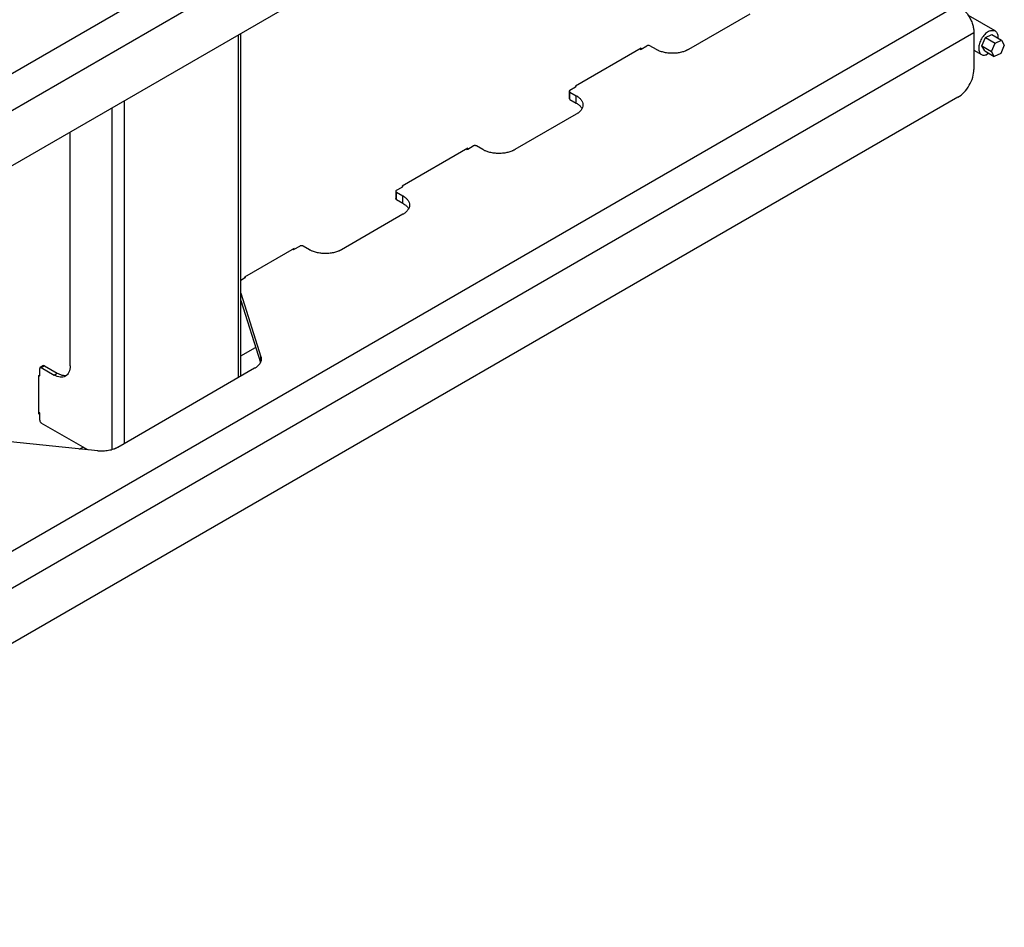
# Model space of a CAD drawing. Header units: millimetres. Extents: x -3787 to 418, y -511 to 3927.
# Tile 45 of 87: x -3273 to -2839, y 2010 to 2411. Entities that reach past the tile are written whole.
import ezdxf

# ---------------------------------------------------------------- set-up
doc = ezdxf.new("R2010")
doc.units = ezdxf.units.MM

msp = doc.modelspace()

# ---------------------------------------------------------------- linework, layer by layer
at = {"color": 7, "linetype": 'Continuous', "lineweight": 25}
for p, q in [((-3508.18, 2253.76), (-2859.05, 2628.49)), ((-3501.1, 2241.51), (-2851.98, 2616.24)), ((-2859.05, 2587.67), (-3494.03, 2221.1)), ((-3508.18, 2042.82), (-2859.05, 2417.55)), ((-2950.98, 2413.47), (-2978.08, 2397.82)), ((-2842.62, 2406), (-2854.4, 2412.81)), ((-3501.1, 2030.57), (-2851.98, 2405.3)), ((-3175.72, 2253.52), (-3175.72, 2404.85)), ((-2851.98, 2405.3), (-2851.98, 2388.97)), ((-2848.44, 2399.43), (-2846.84, 2403.05)), ((-2846.84, 2403.05), (-2844.02, 2404.43)), ((-2846.84, 2403.05), (-2842.6, 2400.6)), ((-2844.19, 2396.98), (-2842.6, 2400.6)), ((-2844.02, 2404.43), (-2839.78, 2401.98)), ((-2842.6, 2400.6), (-2839.78, 2401.98)), ((-2839.78, 2401.98), (-2838.55, 2399.74)), ((-2998.94, 2398.44), (-3027.93, 2381.7)), ((-2999.29, 2397.82), (-2999.65, 2398.03)), ((-2999.29, 2397.82), (-2998.94, 2398.03)), ((-2998.94, 2398.03), (-2996.47, 2399.45)), ((-2998.94, 2398.03), (-2998.94, 2398.44)), ((-2992.22, 2397.82), (-2995.05, 2399.45)), ((-2851.98, 2397.55), (-2848.62, 2395.61)), ((-2848.44, 2399.43), (-2844.19, 2396.98)), ((-2847.21, 2397.19), (-2848.44, 2399.43)), ((-2847.21, 2397.19), (-2842.97, 2394.74)), ((-2845.38, 2396.13), (-2846.48, 2395.51)), ((-2842.97, 2394.74), (-2844.19, 2396.98)), ((-2840.15, 2396.12), (-2842.97, 2394.74)), ((-2838.55, 2399.74), (-2840.15, 2396.12)), ((-3030.7, 2379.45), (-3030.7, 2376.19)), ((-3030.41, 2379.86), (-3027.93, 2381.29)), ((-3030.41, 2379.04), (-3027.58, 2377.41)), ((-3030.41, 2375.78), (-3030.41, 2379.04)), ((-3027.93, 2381.7), (-3027.93, 2381.29)), ((-3027.93, 2381.29), (-3027.58, 2381.49)), ((-3027.92, 2381.69), (-3027.58, 2381.49)), ((-2859.05, 2376.73), (-3494.03, 2010.16)), ((-3030.41, 2375.78), (-3027.58, 2374.15)), ((-3027.58, 2374.15), (-3027.58, 2377.41)), ((-3027.58, 2369.25), (-3054.68, 2353.6)), ((-3251.14, 2258.15), (-3251.14, 2361.32)), ((-3075.54, 2354.21), (-3104.53, 2337.48)), ((-3075.9, 2353.6), (-3076.25, 2353.8)), ((-3075.9, 2353.6), (-3075.54, 2353.81)), ((-3075.54, 2353.81), (-3073.07, 2355.23)), ((-3075.54, 2353.81), (-3075.54, 2354.21)), ((-3068.83, 2353.6), (-3071.65, 2355.23)), ((-3107.3, 2335.23), (-3107.3, 2331.96)), ((-3107.01, 2335.64), (-3104.53, 2337.07)), ((-3104.53, 2337.48), (-3104.53, 2337.07)), ((-3104.53, 2337.07), (-3104.18, 2337.27)), ((-3104.52, 2337.47), (-3104.18, 2337.27)), ((-3107.01, 2334.82), (-3104.18, 2333.19)), ((-3107.01, 2331.56), (-3107.01, 2334.82)), ((-3107.01, 2331.56), (-3104.18, 2329.92)), ((-3104.18, 2329.92), (-3104.18, 2333.19)), ((-3104.18, 2325.03), (-3131.29, 2309.38)), ((-3152.14, 2309.99), (-3174.06, 2297.34)), ((-3152.5, 2309.38), (-3152.85, 2309.58)), ((-3152.5, 2309.38), (-3152.14, 2309.59)), ((-3152.14, 2309.59), (-3149.67, 2311.01)), ((-3152.14, 2309.59), (-3152.14, 2309.99)), ((-3145.43, 2309.38), (-3148.26, 2311.01)), ((-3175.72, 2295.97), (-3174.06, 2296.93)), ((-3174.06, 2297.34), (-3174.06, 2296.93)), ((-3174.06, 2296.93), (-3173.71, 2297.13)), ((-3174.05, 2297.33), (-3173.71, 2297.13)), ((-3175.72, 2290.25), (-3166.87, 2262.14)), ((-3175.72, 2286.98), (-3167.1, 2259.6)), ((-3175.72, 2262.49), (-3169.2, 2266.26)), ((-3264.58, 2254.07), (-3264.58, 2256.93)), ((-3262.95, 2258.2), (-3264.37, 2257.38)), ((-3263.87, 2257.33), (-3262.46, 2258.15)), ((-3263.87, 2257.33), (-3258.21, 2254.07)), ((-3262.46, 2258.15), (-3256.8, 2254.88)), ((-3169.64, 2257.03), (-3230.11, 2222.12)), ((-3264.93, 2253.86), (-3264.58, 2254.07)), ((-3264.93, 2236.72), (-3264.93, 2253.86)), ((-3264.93, 2253.86), (-3264.58, 2253.66)), ((-3264.58, 2253.66), (-3264.58, 2254.07)), ((-3258.21, 2254.07), (-3256.8, 2254.88)), ((-3264.58, 2237.33), (-3264.93, 2237.53)), ((-3264.58, 2236.92), (-3264.93, 2236.72)), ((-3264.58, 2236.92), (-3264.58, 2237.33)), ((-3264.58, 2234.06), (-3264.58, 2236.92)), ((-3243.33, 2220.98), (-3263.87, 2232.84)), ((-3238.97, 2220.52), (-3295.53, 2226.46)), ((-3246.97, 2221.36), (-3245.48, 2222.22))]:
    msp.add_line(p, q, dxfattribs=at)
at = {"color": 8, "linetype": 'Continuous', "lineweight": 25}
for p, q in [((-3176.9, 2404.18), (-3176.9, 2252.84)), ((-3227.1, 2223.86), (-3227.1, 2375.2)), ((-3232.76, 2371.93), (-3232.76, 2221.07)), ((-3166.87, 2260.31), (-3166.87, 2262.14))]:
    msp.add_line(p, q, dxfattribs=at)
at = {"color": 7, "linetype": 'Continuous', "lineweight": 25}
for points, knots in [([(-2859.05, 2417.55), (-2858.98, 2417.51), (-2858.84, 2417.42), (-2858.62, 2417.29), (-2858.41, 2417.15), (-2858.19, 2417), (-2857.98, 2416.84), (-2857.61, 2416.55), (-2857.09, 2416.12), (-2856.44, 2415.48), (-2855.79, 2414.77), (-2854.96, 2413.73), (-2854.02, 2412.29), (-2853.25, 2410.76), (-2852.76, 2409.52), (-2852.47, 2408.61), (-2852.24, 2407.72), (-2852.11, 2406.96), (-2852.03, 2406.33), (-2851.99, 2405.81), (-2851.98, 2405.47), (-2851.98, 2405.3)], [0, 0, 0, 0, 0.019453, 0.038872, 0.058275, 0.077679, 0.097104, 0.116567, 0.178313, 0.240094, 0.304415, 0.368769, 0.500007, 0.631244, 0.695565, 0.75992, 0.821667, 0.883447, 0.922314, 0.961117, 1, 1, 1, 1]), ([(-2844.76, 2406.1), (-2845.3, 2405.92), (-2845.87, 2405.6), (-2846.96, 2404.73), (-2847.48, 2404.18), (-2848.41, 2402.94), (-2848.81, 2402.25), (-2849.44, 2400.83), (-2849.66, 2400.1), (-2849.88, 2398.71), (-2849.89, 2398.05), (-2849.68, 2396.91), (-2849.47, 2396.43), (-2848.86, 2395.71), (-2848.46, 2395.47), (-2847.54, 2395.28), (-2847.02, 2395.33), (-2846.48, 2395.51)], [0, 0, 0, 0, 0.125, 0.125, 0.25, 0.25, 0.375, 0.375, 0.5, 0.5, 0.625, 0.625, 0.75, 0.75, 0.875, 0.875, 1, 1, 1, 1]), ([(-2844.76, 2406.1), (-2844.22, 2406.21), (-2843.16, 2406.42), (-2842, 2405.65), (-2841.37, 2404.43), (-2841.43, 2403.36), (-2841.46, 2402.95)], [0, 0, 0, 0, 0.276408, 0.552815, 0.829223, 1, 1, 1, 1]), ([(-2995.05, 2399.45), (-2995.24, 2399.56), (-2995.5, 2399.62), (-2996.02, 2399.62), (-2996.28, 2399.56), (-2996.47, 2399.45)], [0, 0, 0, 0, 0.5, 0.5, 1, 1, 1, 1]), ([(-2978.08, 2397.82), (-2978.15, 2397.78), (-2978.3, 2397.7), (-2978.52, 2397.58), (-2978.76, 2397.47), (-2978.99, 2397.35), (-2979.24, 2397.25), (-2979.67, 2397.07), (-2980.3, 2396.84), (-2981.19, 2396.59), (-2982.12, 2396.39), (-2983.44, 2396.19), (-2985.15, 2396.09), (-2986.87, 2396.19), (-2988.18, 2396.39), (-2989.12, 2396.59), (-2990, 2396.84), (-2990.73, 2397.1), (-2991.31, 2397.35), (-2991.78, 2397.58), (-2992.08, 2397.74), (-2992.22, 2397.82)], [0, 0, 0, 0, 0.019453, 0.038872, 0.058275, 0.077679, 0.097104, 0.116567, 0.178313, 0.240094, 0.304415, 0.368769, 0.500007, 0.631244, 0.695565, 0.75992, 0.821667, 0.883447, 0.922314, 0.961117, 1, 1, 1, 1]), ([(-2859.05, 2376.73), (-2858.13, 2377.26), (-2857.2, 2378.01), (-2855.49, 2379.81), (-2854.71, 2380.87), (-2853.4, 2383.14), (-2852.87, 2384.35), (-2852.16, 2386.73), (-2851.98, 2387.9), (-2851.98, 2388.97)], [0, 0, 0, 0, 0.25, 0.25, 0.5, 0.5, 0.75, 0.75, 1, 1, 1, 1]), ([(-3030.41, 2379.86), (-3030.43, 2379.85), (-3030.47, 2379.82), (-3030.53, 2379.78), (-3030.58, 2379.73), (-3030.63, 2379.66), (-3030.69, 2379.57), (-3030.71, 2379.45), (-3030.69, 2379.33), (-3030.63, 2379.22), (-3030.53, 2379.13), (-3030.45, 2379.07), (-3030.41, 2379.04)], [0, 0, 0, 0, 0.060259, 0.120021, 0.179824, 0.240208, 0.369998, 0.50013, 0.629921, 0.760053, 0.879943, 1, 1, 1, 1]), ([(-3027.58, 2377.41), (-3027.51, 2377.37), (-3027.36, 2377.29), (-3027.16, 2377.16), (-3026.96, 2377.02), (-3026.77, 2376.89), (-3026.59, 2376.74), (-3026.28, 2376.5), (-3025.89, 2376.13), (-3025.45, 2375.62), (-3025.1, 2375.08), (-3024.76, 2374.32), (-3024.58, 2373.33), (-3024.76, 2372.34), (-3025.1, 2371.58), (-3025.45, 2371.04), (-3025.89, 2370.53), (-3026.33, 2370.11), (-3026.77, 2369.77), (-3027.15, 2369.5), (-3027.44, 2369.33), (-3027.58, 2369.25)], [0, 0, 0, 0, 0.019453, 0.038872, 0.058275, 0.077679, 0.097104, 0.116567, 0.178313, 0.240094, 0.304415, 0.368769, 0.500007, 0.631244, 0.695565, 0.75992, 0.821667, 0.883447, 0.922314, 0.961117, 1, 1, 1, 1]), ([(-3027.58, 2374.15), (-3027.15, 2373.86), (-3026.28, 2373.3), (-3025.46, 2372.45), (-3025.2, 2371.89), (-3025.11, 2371.7)], [0, 0, 0, 0, 0.394949, 0.789897, 1, 1, 1, 1]), ([(-3071.65, 2355.23), (-3071.68, 2355.24), (-3071.72, 2355.27), (-3071.8, 2355.3), (-3071.88, 2355.33), (-3072, 2355.36), (-3072.16, 2355.39), (-3072.36, 2355.41), (-3072.57, 2355.39), (-3072.76, 2355.36), (-3072.93, 2355.31), (-3073.02, 2355.26), (-3073.07, 2355.23)], [0, 0, 0, 0, 0.060259, 0.1200207, 0.1798243, 0.2402078, 0.3699983, 0.5001303, 0.629921, 0.7600531, 0.8799433, 1, 1, 1, 1]), ([(-3054.68, 2353.6), (-3054.76, 2353.56), (-3054.9, 2353.48), (-3055.13, 2353.36), (-3055.36, 2353.24), (-3055.6, 2353.13), (-3055.84, 2353.03), (-3056.27, 2352.85), (-3056.91, 2352.62), (-3057.79, 2352.37), (-3058.72, 2352.17), (-3060.04, 2351.97), (-3061.76, 2351.87), (-3063.47, 2351.97), (-3064.79, 2352.17), (-3065.72, 2352.37), (-3066.6, 2352.62), (-3067.33, 2352.88), (-3067.92, 2353.13), (-3068.39, 2353.35), (-3068.68, 2353.52), (-3068.83, 2353.6)], [0, 0, 0, 0, 0.019453, 0.038872, 0.058275, 0.077679, 0.097104, 0.116567, 0.178313, 0.240094, 0.304415, 0.368769, 0.500007, 0.631244, 0.695565, 0.75992, 0.821667, 0.883447, 0.922314, 0.961117, 1, 1, 1, 1]), ([(-3107.01, 2335.64), (-3107.03, 2335.63), (-3107.07, 2335.6), (-3107.13, 2335.56), (-3107.18, 2335.51), (-3107.24, 2335.44), (-3107.29, 2335.35), (-3107.31, 2335.23), (-3107.29, 2335.11), (-3107.23, 2335), (-3107.14, 2334.9), (-3107.05, 2334.85), (-3107.01, 2334.82)], [0, 0, 0, 0, 0.060259, 0.120021, 0.179824, 0.240208, 0.369998, 0.50013, 0.629921, 0.760053, 0.879943, 1, 1, 1, 1]), ([(-3104.18, 2333.19), (-3104.11, 2333.15), (-3103.97, 2333.06), (-3103.76, 2332.93), (-3103.56, 2332.8), (-3103.37, 2332.66), (-3103.19, 2332.52), (-3102.88, 2332.27), (-3102.49, 2331.91), (-3102.06, 2331.4), (-3101.71, 2330.86), (-3101.36, 2330.1), (-3101.18, 2329.11), (-3101.36, 2328.12), (-3101.71, 2327.36), (-3102.05, 2326.82), (-3102.49, 2326.31), (-3102.94, 2325.89), (-3103.37, 2325.55), (-3103.76, 2325.28), (-3104.04, 2325.11), (-3104.18, 2325.03)], [0, 0, 0, 0, 0.019453, 0.038872, 0.058275, 0.077679, 0.097104, 0.116567, 0.178313, 0.240094, 0.304415, 0.368769, 0.500007, 0.631244, 0.695565, 0.75992, 0.821667, 0.883447, 0.922314, 0.961117, 1, 1, 1, 1]), ([(-3104.18, 2329.92), (-3103.75, 2329.64), (-3102.88, 2329.07), (-3102.07, 2328.23), (-3101.8, 2327.67), (-3101.71, 2327.47)], [0, 0, 0, 0, 0.394949, 0.789897, 1, 1, 1, 1]), ([(-3148.26, 2311.01), (-3148.28, 2311.02), (-3148.33, 2311.05), (-3148.4, 2311.08), (-3148.48, 2311.11), (-3148.6, 2311.14), (-3148.76, 2311.17), (-3148.96, 2311.18), (-3149.17, 2311.17), (-3149.36, 2311.14), (-3149.53, 2311.08), (-3149.63, 2311.03), (-3149.67, 2311.01)], [0, 0, 0, 0, 0.060259, 0.120021, 0.179824, 0.240208, 0.369998, 0.50013, 0.629921, 0.760053, 0.879943, 1, 1, 1, 1]), ([(-3131.29, 2309.38), (-3131.36, 2309.34), (-3131.51, 2309.25), (-3131.73, 2309.14), (-3131.96, 2309.02), (-3132.2, 2308.91), (-3132.44, 2308.8), (-3132.87, 2308.63), (-3133.51, 2308.4), (-3134.39, 2308.15), (-3135.33, 2307.95), (-3136.64, 2307.75), (-3138.36, 2307.65), (-3140.07, 2307.75), (-3141.39, 2307.95), (-3142.32, 2308.15), (-3143.21, 2308.4), (-3143.93, 2308.66), (-3144.52, 2308.91), (-3144.99, 2309.13), (-3145.28, 2309.3), (-3145.43, 2309.38)], [0, 0, 0, 0, 0.019453, 0.038872, 0.058275, 0.077679, 0.097104, 0.116567, 0.178313, 0.240094, 0.304415, 0.368769, 0.500007, 0.631244, 0.695565, 0.75992, 0.821667, 0.883447, 0.922314, 0.961117, 1, 1, 1, 1]), ([(-3166.87, 2262.14), (-3166.86, 2262.09), (-3166.82, 2261.97), (-3166.78, 2261.8), (-3166.75, 2261.63), (-3166.73, 2261.46), (-3166.71, 2261.29), (-3166.71, 2261.12), (-3166.71, 2260.95), (-3166.74, 2260.6), (-3166.85, 2260.07), (-3167.14, 2259.39), (-3167.58, 2258.72), (-3168.05, 2258.21), (-3168.49, 2257.82), (-3168.85, 2257.54), (-3169.23, 2257.28), (-3169.5, 2257.11), (-3169.64, 2257.03)], [0, 0, 0, 0, 0.030888, 0.061696, 0.092451, 0.12318, 0.153911, 0.184671, 0.215487, 0.246387, 0.373173, 0.500013, 0.6268, 0.75364, 0.815329, 0.876807, 0.938291, 1, 1, 1, 1]), ([(-3263.87, 2257.33), (-3264.06, 2257.44), (-3264.24, 2257.46), (-3264.5, 2257.31), (-3264.58, 2257.14), (-3264.58, 2256.93)], [0, 0, 0, 0, 0.5, 0.5, 1, 1, 1, 1]), ([(-3262.96, 2258.2), (-3262.88, 2258.23), (-3262.74, 2258.28), (-3262.55, 2258.19), (-3262.46, 2258.15)], [0, 0, 0, 0, 0.499949, 1, 1, 1, 1]), ([(-3251.14, 2258.15), (-3251.14, 2257.08), (-3251.33, 2256.12), (-3252.03, 2254.55), (-3252.56, 2253.95), (-3253.87, 2253.2), (-3254.65, 2253.04), (-3256.36, 2253.21), (-3257.29, 2253.53), (-3258.21, 2254.07)], [0, 0, 0, 0, 0.25, 0.25, 0.5, 0.5, 0.75, 0.75, 1, 1, 1, 1]), ([(-3256.8, 2254.88), (-3256.34, 2254.65), (-3255.41, 2254.17), (-3254.08, 2253.91), (-3253.12, 2253.88), (-3252.67, 2254.06), (-3252.58, 2254.1)], [0, 0, 0, 0, 0.305385, 0.610769, 0.916154, 1, 1, 1, 1]), ([(-3264.58, 2234.06), (-3264.58, 2233.85), (-3264.5, 2233.59), (-3264.24, 2233.14), (-3264.06, 2232.94), (-3263.87, 2232.84)], [0, 0, 0, 0, 0.5, 0.5, 1, 1, 1, 1]), ([(-3230.11, 2222.12), (-3230.18, 2222.08), (-3230.33, 2222), (-3230.55, 2221.88), (-3230.77, 2221.77), (-3231, 2221.66), (-3231.24, 2221.56), (-3231.48, 2221.46), (-3231.72, 2221.36), (-3232.24, 2221.18), (-3233.05, 2220.93), (-3234.19, 2220.68), (-3235.39, 2220.51), (-3236.4, 2220.44), (-3237.2, 2220.43), (-3237.79, 2220.44), (-3238.39, 2220.47), (-3238.78, 2220.5), (-3238.97, 2220.52)], [0, 0, 0, 0, 0.030888, 0.061696, 0.092451, 0.12318, 0.153911, 0.184671, 0.215487, 0.246387, 0.373173, 0.500013, 0.6268, 0.75364, 0.815329, 0.876807, 0.938291, 1, 1, 1, 1])]:
    msp.add_open_spline(points, degree=3, knots=knots, dxfattribs=at)
for points in [[(-3030.41, 2375.78), (-3030.59, 2375.89), (-3030.7, 2376.04), (-3030.7, 2376.19)], [(-3107.01, 2331.56), (-3107.2, 2331.66), (-3107.3, 2331.81), (-3107.3, 2331.96)]]:
    msp.add_open_spline(points, degree=3, dxfattribs=at)

doc.saveas('drawing.dxf')
